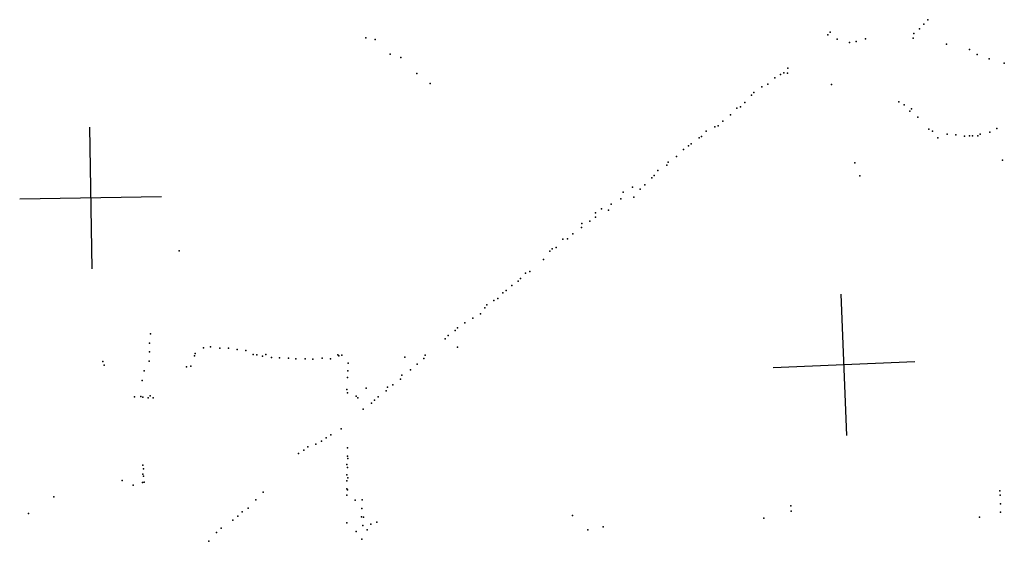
# Model space of a CAD drawing. Header units: millimetres. Extents: x -42542 to 45243, y -38526 to 67765.
# Tile 34 of 71: x -14695 to -11915, y 13539 to 15012. Entities that reach past the tile are written whole.
import ezdxf

# ---------------------------------------------------------------- set-up
doc = ezdxf.new("R2010")
doc.units = ezdxf.units.MM
doc.layers.add('P', color=9, linetype='Continuous')
doc.layers.add('PANOS', color=10, linetype='Continuous')

msp = doc.modelspace()

# ---------------------------------------------------------------- linework, layer by layer
at = {"layer": 'P'}
for p in [(-12154, 14986), (-12142, 14999), (-12131, 15012), (-13718, 14961), (-12413, 14969), (-12407, 14977), (-12307, 14958), (-12172, 14960), (-12170, 14973), (-13691, 14956), (-12387, 14957), (-12352, 14948), (-12333, 14950), (-12078, 14943), (-13649, 14915), (-13619, 14905), (-12013, 14928), (-11992, 14914), (-12526, 14875), (-11958, 14901), (-11915, 14889), (-13574, 14860), (-12563, 14848), (-12547, 14857), (-12538, 14862), (-12527, 14861), (-13536, 14832), (-12600, 14822), (-12583, 14830), (-12403, 14829), (-12629, 14799), (-12622, 14806), (-12660, 14766), (-12648, 14778), (-12213, 14780), (-12198, 14772), (-12688, 14743), (-12670, 14762), (-12182, 14754), (-12177, 14760), (-12159, 14737), (-12732, 14709), (-12723, 14712), (-12710, 14725), (-12770, 14682), (-12757, 14697), (-12128, 14703), (-12118, 14697), (-12076, 14689), (-12052, 14687), (-12027, 14683), (-12013, 14684), (-12005, 14684), (-11990, 14684), (-11983, 14689), (-11956, 14694), (-11936, 14705), (-12807, 14656), (-12799, 14661), (-12777, 14678), (-12103, 14678), (-12841, 14626), (-12821, 14645), (-12868, 14601), (-12864, 14610), (-12337, 14608), (-11920, 14615), (-12904, 14572), (-12893, 14586), (-12323, 14571), (-12930, 14546), (-12910, 14565), (-12991, 14525), (-12965, 14539), (-12943, 14533), (-13025, 14491), (-12998, 14506), (-12961, 14511), (-13069, 14467), (-13052, 14478), (-13033, 14474), (-13108, 14436), (-13085, 14443), (-13069, 14454), (-13133, 14407), (-13109, 14425), (-13162, 14392), (-13148, 14393), (-14245, 14359), (-13198, 14358), (-13192, 14365), (-13180, 14369), (-13216, 14335), (-13267, 14296), (-13255, 14301), (-13288, 14274), (-13281, 14281), (-13331, 14241), (-13322, 14247), (-13306, 14261), (-13376, 14207), (-13356, 14219), (-13345, 14225), (-13394, 14181), (-13382, 14198), (-13438, 14156), (-13416, 14169), (-14326, 14125), (-13466, 14134), (-13459, 14142), (-14329, 14099), (-13494, 14111), (-13485, 14120), (-14329, 14074), (-14200, 14069), (-14176, 14085), (-14156, 14088), (-14130, 14084), (-14106, 14084), (-14081, 14081), (-14057, 14078), (-13459, 14087), (-14460, 14047), (-14330, 14048), (-14202, 14063), (-14036, 14067), (-14026, 14066), (-14010, 14062), (-14000, 14067), (-13984, 14058), (-13962, 14057), (-13936, 14056), (-13915, 14054), (-13889, 14054), (-13867, 14053), (-13841, 14056), (-13818, 14054), (-13797, 14066), (-13794, 14063), (-13786, 14065), (-13768, 14042), (-13608, 14059), (-13554, 14055), (-13550, 14065), (-14457, 14036), (-14344, 14020), (-14224, 14032), (-14212, 14034), (-13769, 14020), (-13592, 14023), (-13573, 14039), (-14349, 13993), (-13770, 14002), (-13620, 13997), (-13616, 14008), (-13771, 13968), (-13770, 13958), (-13717, 13971), (-13660, 13964), (-13657, 13974), (-13642, 13981), (-14371, 13947), (-14353, 13948), (-14347, 13946), (-14332, 13944), (-14327, 13950), (-14318, 13944), (-13745, 13949), (-13740, 13944), (-13702, 13929), (-13693, 13938), (-13683, 13947), (-13725, 13912), (-13787, 13857), (-13843, 13822), (-13830, 13831), (-13817, 13840), (-13893, 13796), (-13882, 13806), (-13859, 13813), (-13770, 13803), (-13908, 13787), (-13770, 13779), (-13769, 13773), (-14347, 13754), (-14346, 13744), (-13771, 13756), (-13770, 13747), (-14406, 13711), (-14347, 13729), (-14346, 13723), (-13771, 13727), (-13771, 13710), (-13769, 13718), (-14375, 13698), (-14348, 13705), (-14344, 13706), (-13771, 13687), (-13770, 13684), (-11928, 13682), (-14599, 13665), (-14028, 13656), (-14008, 13678), (-13771, 13669), (-13748, 13655), (-13728, 13656), (-11927, 13669), (-14050, 13633), (-13729, 13632), (-12518, 13639), (-12517, 13624), (-11926, 13645), (-14670, 13618), (-14093, 13599), (-14079, 13610), (-14067, 13622), (-13730, 13608), (-13724, 13607), (-13134, 13612), (-12594, 13604), (-11985, 13607), (-11926, 13621), (-14126, 13576), (-13771, 13591), (-13726, 13584), (-13714, 13571), (-13704, 13587), (-13687, 13593), (-13091, 13571), (-13048, 13580), (-14139, 13564), (-13745, 13567), (-13729, 13545), (-14161, 13539)]:
    msp.add_point(p, dxfattribs=at)
at = {"layer": 'PANOS'}
for points in [[(-14498.5, 14708.8), (-14491.9, 14308.8)], [(-14295.2, 14512.1), (-14695.2, 14505.5)], [(-12359.6, 13837.4), (-12375.8, 14237.1)], [(-12167.9, 14045.4), (-12567.6, 14029.2)]]:
    msp.add_lwpolyline(points, dxfattribs=at)

doc.saveas('drawing.dxf')
